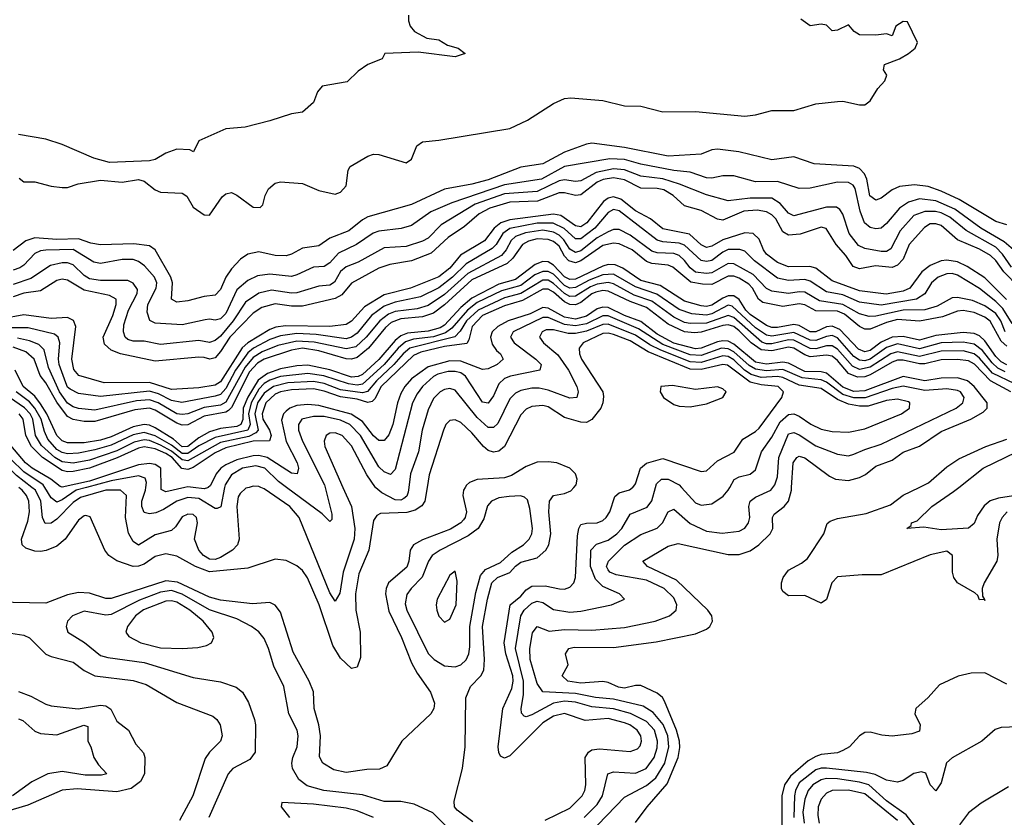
# Model space of a CAD drawing. Header units: inches. Extents: x 884549 to 1028252, y 526810 to 653624.
# Tile 42 of 256: x 930294 to 933901, y 558791 to 561714. Entities that reach past the tile are written whole.
import ezdxf

# ---------------------------------------------------------------- set-up
doc = ezdxf.new("R2010")
doc.units = ezdxf.units.IN
doc.header["$MEASUREMENT"] = 0
doc.layers.add('A9535', color=7, linetype='Continuous')
doc.layers.add('A9536', color=7, linetype='Continuous')

msp = doc.modelspace()

# ---------------------------------------------------------------- linework, layer by layer
at = {"layer": 'A9535', "color": 5}
for points, elevation in [([(931926.1, 560000), (931920.4, 559990), (931917.4, 559970), (931931.5, 559910), (931926.7, 559890), (931919.4, 559880.6), (931910, 559869.9), (931872.5, 559847.5), (931770, 559808), (931736.9, 559790), (931724.1, 559770), (931719.4, 559730), (931712.1, 559707.9), (931645.6, 559650), (931636.8, 559630), (931634.6, 559610), (931646.4, 559546.4), (931692.7, 559450), (931730, 559356.8), (931750, 559319.4), (931798.7, 559250), (931814.3, 559210), (931810.9, 559190), (931800.1, 559170), (931694.4, 559070), (931639.7, 558980.3), (931612.8, 558967.2), (931566, 558966), (931490, 558955.6), (931445.4, 558965.4), (931404.4, 558990), (931392.8, 559012.8), (931396.4, 559090), (931390.3, 559130), (931373, 559190), (931370, 559251), (931354.3, 559290), (931296, 559396), (931250, 559543.1), (931230, 559568.6), (931210, 559578.7), (931146.7, 559573.3), (931030, 559587.4), (930990, 559598.1), (930872.4, 559652.4), (930830, 559657.2), (930630, 559592.6), (930610, 559593), (930550, 559612.4), (930510, 559615.1), (930470, 559606.5), (930390, 559575.9), (930210, 559579.3)], 2620), ([(931786.8, 560000), (931778.6, 559950), (931767.3, 559932.7), (931743.2, 559916.8), (931712.5, 559907.5), (931615.7, 559904.3), (931602.6, 559897.4), (931590, 559878.5), (931573.5, 559770), (931537, 559683), (931524.9, 559610), (931526.2, 559550), (931541.4, 559470), (931543.2, 559376.8), (931530, 559340.9), (931510, 559336.2), (931470, 559373.8), (931440.9, 559420.9), (931390.8, 559570), (931349, 559669), (931330, 559695.2), (931310, 559712.6), (931270, 559732.5), (931230, 559737.5), (931130, 559704.3), (930990, 559691), (930938, 559710), (930870, 559747.6), (930830, 559756.9), (930790, 559746.4), (930750, 559719.2), (930730, 559711.1), (930710, 559710.2), (930650, 559731.1), (930620.7, 559750), (930606.3, 559770), (930552.2, 559892.2), (930536.8, 559896.8), (930530, 559896.4), (930510, 559880.4), (930460.8, 559810), (930430, 559785.3), (930391.2, 559768.8), (930370, 559765.1), (930350, 559766), (930317.3, 559777.3), (930303.4, 559790), (930301, 559810), (930324, 559876), (930330.7, 559910), (930327.7, 559950), (930319.7, 559970), (930303.5, 559990), (930291.3, 560000)], 2580), ([(931134.4, 560000), (931123.3, 559996.7), (931101.8, 559978.2), (931095.1, 559964.9), (931089.8, 559929.8), (931098.4, 559810), (931091.9, 559790), (931073.6, 559770), (931030, 559742.8), (931010, 559735.7), (930990, 559736.5), (930967.1, 559750), (930950.4, 559770), (930935.2, 559810), (930945.7, 559870), (930942.2, 559890), (930930, 559900.9), (930910, 559902.4), (930890, 559891.6), (930864.7, 559855.3), (930850, 559841.9), (930790, 559825.8), (930730, 559788.9), (930710, 559802.4), (930692.3, 559832.3), (930682.1, 559890), (930685, 559970), (930663.5, 559990), (930610, 559989.5), (930517.3, 559962.7), (930490, 559945), (930430, 559883.2), (930410, 559869.5), (930387.8, 559867.8), (930377.7, 559890), (930372.2, 559950), (930351.7, 559990), (930338.8, 560000)], 2560), ([(930538.6, 560000), (930500.7, 559990), (930450, 559954.8), (930430, 559945.9), (930410, 559962), (930386.5, 560000)], 2540), ([(931045, 560000), (931031.7, 559928.3), (931017.4, 559922.6), (931010, 559922.2), (930950, 559958.8), (930910, 559962.8), (930869.9, 559950.1), (930821.1, 559918.9), (930793.3, 559906.7), (930770, 559902.9), (930750, 559908.4), (930741.7, 559930), (930741.8, 559950), (930755, 559990), (930756.2, 560000)], 2540), ([(930898.9, 560000), (930830, 559983.9), (930812.7, 559992.7), (930812.6, 560000)], 2520), ([(930984.2, 560000), (930981.8, 559998.2), (930970, 559994.6), (930929.6, 560000)], 2520), ([(931478.4, 560000), (931509.2, 559930), (931522.4, 559850), (931519.5, 559810), (931479, 559690), (931467.2, 559612.8), (931450, 559582.6), (931430, 559614), (931318.3, 559890), (931284.2, 559930), (931190, 559995.1), (931178, 560000)], 2560), ([(931412.9, 560000), (931437.6, 559902.4), (931438, 559882), (931430, 559874.7), (931402.8, 559902.8), (931271.6, 560000)], 2540), ([(931719.7, 560000), (931717.6, 559982.4), (931712.4, 559967.6), (931701.1, 559958.9), (931690, 559953.5), (931670, 559954.5), (931620.7, 559980.7), (931598.7, 559998.7), (931597.8, 560000)], 2560), ([(931954.4, 558774.4), (931897.1, 558817.1), (931887.2, 558830), (931886.2, 558850), (931916.5, 558970), (931926.7, 559050), (931928.6, 559228.6), (931945.6, 559270), (931984, 559310), (931994.9, 559330), (931997.4, 559370), (931989.5, 559490), (932007.5, 559590), (932024.1, 559650), (932044.2, 559670), (932090, 559688.4), (932110, 559711.8), (932130, 559725.6), (932190, 559741.8), (932221.3, 559770), (932232.2, 559790), (932240.2, 559830), (932232.1, 559910), (932234.6, 559950), (932250.2, 559969.8), (932290, 559977.1), (932313.1, 559986.9), (932323.9, 560000)], 2620), ([(932219, 558781), (932310, 558825.1), (932355.1, 558870), (932364.8, 558890), (932368.1, 558910), (932365.4, 559010), (932377.4, 559030), (932390, 559038), (932418, 559042), (932530, 559032.2), (932557.3, 559042.7), (932566.9, 559053.1), (932572.6, 559070), (932569.4, 559090), (932556.6, 559110), (932529.2, 559130), (932510, 559137.9), (932450, 559152.7), (932366.2, 559146.2), (932290, 559171.4), (932250, 559162.3), (932210, 559137.9), (932090, 559016), (932070, 559007.5), (932055.3, 559015.3), (932048.9, 559028.9), (932047.2, 559050), (932064.1, 559190), (932096.7, 559263.3), (932101.5, 559290), (932100.7, 559310), (932074.7, 559390), (932069.1, 559430), (932090.9, 559570), (932130, 559601.3), (932150, 559624.9), (932170, 559637.6), (932218.9, 559638.9), (932272.2, 559627.8), (932290, 559627.7), (932310, 559634.3), (932323.8, 559650), (932329.9, 559670.1), (932337.5, 559822.5), (932342.1, 559850), (932350, 559864), (932370, 559869.3), (932410, 559870.5), (932430, 559878.7), (932443.2, 559890), (932455.7, 559910), (932473.8, 559966.2), (932490, 559980.5), (932528.4, 559991.6), (932539.5, 560000)], 2580), ([(932361.5, 558790), (932410, 558837.9), (932429.3, 558870), (932449.3, 558950.7), (932470, 558958.3), (932550, 558952.4), (932588.8, 558970), (932618.7, 559010), (932630, 559045.3), (932631, 559070), (932619.6, 559110), (932590, 559142.8), (932532, 559172), (932470, 559189.2), (932390, 559196.3), (932330, 559213.6), (932290, 559217), (932250, 559209.5), (932170, 559166.2), (932150, 559159.9), (932142.4, 559162.4), (932132.7, 559172.7), (932131.7, 559190), (932140.3, 559239.7), (932139.7, 559290), (932110.7, 559410), (932130, 559530), (932142.1, 559550), (932170, 559576), (932190, 559583.4), (932210, 559578.6), (932250, 559552.9), (932310, 559542.8), (932350, 559546.4), (932462.7, 559570), (932509.6, 559590), (932491.1, 559610), (932430, 559637.4), (932403.4, 559663.4), (932385.7, 559710), (932387, 559770), (932407.7, 559792.3), (932450, 559806.1), (932482.1, 559830), (932499.7, 559850), (932530, 559901.9), (932592.9, 559927.1), (932609.6, 559950.4), (932622.9, 560000)], 2560), ([(932378.7, 558730), (932510, 558864.7), (932590, 558907.2), (932624.6, 558935.4), (932658, 558990), (932672.5, 559050), (932668.4, 559090), (932651.4, 559131.4), (932615, 559175), (932578.4, 559198.4), (932470, 559224.6), (932403.5, 559230), (932330, 559245.3), (932210, 559250.4), (932190, 559281.2), (932164.2, 559370), (932163, 559410), (932173.1, 559466.8), (932190, 559490.1), (932233.6, 559473.6), (932290, 559479.2), (932390, 559476.9), (932510, 559486.5), (932622, 559510), (932675.1, 559530), (932699.1, 559550), (932701.9, 559570), (932690, 559595.3), (932655, 559630), (932590, 559660.1), (932479.3, 559679.3), (932455.7, 559690), (932450, 559697.7), (932443.4, 559710), (932451.7, 559730), (932510, 559788.1), (932570, 559827.4), (932630, 559851), (932649.4, 559870.6), (932670, 559910.2), (932690, 559920.4), (932750, 559867.9), (932810, 559839.9), (932867.4, 559832.6), (932930, 559839.8), (932950, 559850.9), (932964.2, 559870), (932969, 559890), (932965.7, 559930), (932970.5, 559950), (932990, 559964.6), (933046, 559990), (933053.5, 560000)], 2540), ([(932550, 558772.7), (932592.3, 558830), (932666.2, 558913.8), (932706, 559010), (932712.9, 559047.1), (932711.7, 559070), (932700.8, 559110), (932656.4, 559216.4), (932649, 559230), (932630, 559245.9), (932570, 559273.9), (932550, 559273.8), (932510, 559264.6), (932487.6, 559267.6), (932450, 559285.1), (932430, 559288.5), (932350, 559282.5), (932302, 559290), (932281.2, 559310), (932302.8, 559350), (932293.1, 559390), (932305.4, 559410), (932325.6, 559414.4), (932470, 559413.1), (932626.3, 559433.7), (932770, 559463.3), (932810, 559480.1), (932821.8, 559490), (932832.1, 559510), (932829.9, 559530), (932815.2, 559550), (932700.6, 559660.6), (932594.3, 559710), (932576.8, 559730), (932670, 559784.7), (932705.8, 559794.2), (932890, 559754.2), (932930, 559753.7), (932970, 559767.4), (933002.1, 559790), (933043.7, 559830), (933052.6, 559850), (933051.9, 559890), (933058, 559902), (933094.1, 559930), (933110.8, 559949.2), (933121.1, 559990), (933121.8, 560000)], 2520), ([(932718.6, 560000), (932770, 559943.4), (932790, 559935.1), (932830, 559940.3), (932871.5, 559968.5), (932889.5, 559990), (932895, 560000)], 2560), ([(933828.2, 559589.2), (933810, 559588), (933804, 559604), (933793.2, 559613.2), (933729.8, 559650), (933716.5, 559670), (933711.4, 559690), (933711.4, 559750), (933690, 559766.3), (933630, 559753.5), (933450, 559679.1), (933380.6, 559679.4), (933290, 559671.9), (933269.2, 559650), (933250, 559589.5), (933230, 559575.6), (933170, 559603.5), (933110, 559602.6), (933090, 559618.7), (933084.6, 559630), (933084.5, 559650), (933091.2, 559670), (933110, 559696.8), (933158.1, 559721.9), (933180.2, 559739.8), (933240.5, 559830), (933252.6, 559867.4), (933263.4, 559876.6), (933290, 559885.9), (933395.2, 559904.8), (933484, 559936), (933530, 559971.4), (933589.5, 560000)], 2480), ([(934208.8, 560000), (934225, 559950), (934212.3, 559930), (934190, 559928.5), (934105.2, 559965.2), (934070, 559973.5), (933950, 559971.8), (933879.7, 559960.3), (933849.1, 559950.9), (933827.5, 559932.5), (933803, 559897), (933790, 559868.3), (933770, 559850.9), (933670, 559844.9), (933605.8, 559854.2), (933543.7, 559850), (933559.7, 559860.3), (933561.6, 559870), (933582.1, 559877.9), (933635.7, 559930), (933715.1, 559984.9), (933734.4, 560000)], 2460), ([(933911.3, 559910), (933893.4, 559890), (933883.4, 559870), (933873.6, 559810), (933877, 559750), (933874, 559730), (933826.8, 559650), (933820.2, 559630), (933821.3, 559601.3), (933828.2, 559589.2)], 2480), ([(931910, 558706), (931807.1, 558807.1), (931739.5, 558839.5), (931690, 558848.7), (931630, 558848.7), (931550, 558873.7), (931408.2, 558890), (931347.1, 558907.1), (931316.5, 558930), (931293.7, 558970), (931291.6, 558990), (931294.5, 559010), (931310.4, 559050), (931315, 559090), (931310.3, 559110.3), (931280.2, 559170), (931262.4, 559270), (931225.1, 559345.1), (931206.2, 559410), (931190, 559446.2), (931170.7, 559470.7), (931143.1, 559490), (931090, 559518.4), (930990, 559550.9), (930890, 559608.8), (930850, 559622.5), (930810, 559616.7), (930733.2, 559586.8), (930630, 559534.1), (930610, 559532.1), (930530, 559546.1), (930487.6, 559530), (930469.4, 559510), (930464.8, 559490), (930471, 559470), (930531.9, 559431.9), (930590, 559384.4), (930616.7, 559376.7), (930750, 559358.7), (930930, 559303.7), (931030, 559287.5), (931087.5, 559267.5), (931110.2, 559250), (931132.3, 559212.3), (931155, 559150), (931158.4, 559130), (931156.3, 559030), (931137.4, 559002.5), (931074.9, 558970), (931057.8, 558950), (930987.6, 558790)], 2640), ([(930213.3, 559473.3), (930310, 559459), (930330, 559448.9), (930390, 559389.6), (930410, 559379.9), (930490, 559360.3), (930530, 559329.3), (930569.8, 559309.8), (930710, 559292.8), (930758, 559278), (930870, 559211.6), (931001.8, 559161.8), (931016.2, 559150), (931028.6, 559130), (931036.3, 559090), (931030.1, 559069.9), (930990, 559029.9), (930973.6, 559006.4), (930928.1, 558870), (930879.9, 558780.1)], 2620), ([(933910, 559279), (933830, 559320.9), (933780, 559320), (933731.7, 559308.3), (933663, 559277), (933621.7, 559230), (933577.4, 559190), (933572.9, 559170), (933593, 559130), (933590, 559106.8), (933562.8, 559097.2), (933490, 559088.7), (933452.3, 559092.3), (933410, 559103.5), (933390, 559102.2), (933370, 559089.6), (933333.4, 559050), (933310, 559035.8), (933290, 559027.9), (933230, 559021.3), (933210, 559013.8), (933182.2, 558997.8), (933117.5, 558942.5), (933096.4, 558910), (933086.5, 558870), (933085.2, 558590)], 2520), ([(930290, 559252.5), (930334.9, 559234.9), (930390, 559205.5), (930410, 559200.1), (930508.5, 559188.5), (930590, 559202.2), (930610, 559200.3), (930627.6, 559187.6), (930650, 559143.9), (930692.5, 559110), (930719.6, 559059.6), (930747.6, 559027.6), (930752.3, 559010), (930751.1, 558950), (930737.1, 558922.9), (930703.2, 558896.8), (930650, 558884.7), (930504.3, 558895.7), (930449.4, 558890.6), (930323.7, 558836.3), (930237.9, 558810)], 2580), ([(930290, 559151.8), (930306, 559146), (930350, 559106.3), (930370, 559098), (930430, 559094), (930528.8, 559128.8), (930544.1, 559124.1), (930544.1, 559070), (930555, 559050), (930566, 559010), (930583.4, 558983.3), (930614, 558950), (930594.5, 558945.5), (930534.2, 558945.8), (930450, 558958.5), (930397.6, 558950), (930338.8, 558921.2), (930268.6, 558870)], 2560), ([(933950, 559122.5), (933890, 559119.7), (933867.1, 559112.9), (933818.4, 559070), (933710, 559009.7), (933689.6, 558990.4), (933670, 558917), (933650, 558888.4), (933630, 558909.7), (933613.1, 558953.1), (933598, 558958), (933570, 558952), (933530, 558926.6), (933510, 558920.6), (933470, 558926.9), (933427.7, 558947.7), (933396, 558956), (933250, 558971.4), (933230, 558971.4), (933210, 558964.7), (933150, 558917.8), (933135.8, 558890), (933132.1, 558870), (933129.8, 558790)], 2540), ([(933590, 558738.2), (933540.9, 558800.9), (933470, 558852), (933404.6, 558910), (933370, 558920.5), (933290, 558931.7), (933250, 558933.3), (933230, 558928.9), (933200.2, 558910), (933182.6, 558890), (933170, 558857.8), (933163.2, 558810), (933167.7, 558770)], 2560), ([(933510, 558779.6), (933390, 558876.7), (933329.8, 558890.2), (933270, 558889.2), (933250, 558879.3), (933230, 558857.9), (933219.5, 558830), (933217.4, 558797.4), (933223, 558770)], 2580), ([(933916.7, 558903.3), (933816.5, 558843.5), (933770, 558807.2), (933736.5, 558763.5)], 2560), ([(931590, 558790.5), (931530, 558814.9), (931490, 558824.9), (931370, 558839.8), (931254.8, 558845.2), (931252.2, 558830), (931282.2, 558790)], 2660)]:
    msp.add_lwpolyline(points, dxfattribs=dict(at, elevation=elevation))
for points, elevation in [([(932128.6, 559968.6), (932087.3, 559967.3), (932050, 559961.7), (932022.5, 559950), (932008.1, 559931.9), (931995, 559885), (931974.3, 559850), (931937, 559823), (931834.6, 559770), (931805.5, 559750), (931792.4, 559730), (931768.5, 559671.5), (931727.8, 559630), (931712.3, 559607.7), (931706.9, 559573.1), (931712.2, 559550), (931790, 559391.7), (931812.4, 559370), (931850, 559345.8), (931890, 559342.1), (931910, 559349.5), (931930, 559367.7), (931939.7, 559390), (931943.7, 559416.3), (931942.6, 559490), (931965, 559615), (931982.5, 559677.5), (932000.4, 559699.6), (932055.3, 559724.7), (932097.5, 559762.5), (932139.5, 559790), (932160.4, 559810), (932170.8, 559830), (932172.8, 559850), (932163.1, 559923.1), (932153.9, 559953.9), (932143.7, 559963.7)], 2640), ([(931890, 559693.3), (931870, 559678), (931824, 559590), (931820.2, 559570), (931822.7, 559550), (931830, 559528.5), (931850, 559506.3), (931870, 559517), (931893.7, 559570), (931896.4, 559656.4)], 2660), ([(930850, 559585), (930830, 559583.2), (930748.1, 559551.9), (930718.1, 559530), (930689, 559490), (930683.5, 559470), (930694.1, 559454.1), (930737.8, 559430), (930810, 559412), (930890, 559409.3), (930946.6, 559413.4), (930979, 559421), (930996.8, 559430), (931006, 559450), (930999.9, 559470), (930966.5, 559510), (930918.1, 559550), (930870, 559579.6)], 2660), ([(933828.2, 559589.2), (933830, 559586), (933829.3, 559589.3)], 2480)]:
    msp.add_lwpolyline(points, close=True, dxfattribs=dict(at, elevation=elevation))
at = {"layer": 'A9536', "color": 5}
for points, elevation in [([(931718, 561730), (931718, 561710), (931724.7, 561690), (931741, 561670), (931786, 561646), (931830, 561639.5), (931860.8, 561620.8), (931901, 561610), (931926, 561590), (931890, 561577.6), (931754.5, 561594.5), (931632, 561590), (931622, 561570), (931570, 561549), (931534.4, 561525.6), (931494.4, 561485.6), (931402, 561470), (931384.7, 561450), (931371, 561410), (931330, 561375.3), (931290, 561369.3), (931210, 561342.7), (931120.4, 561319.6), (931050, 561313.7), (930950.5, 561270), (930930.4, 561229.6), (930917.4, 561237.4), (930870, 561239.8), (930830, 561224.1), (930790, 561201.3), (930770, 561196.4), (930622.7, 561190), (930566, 561206), (930450, 561256.9), (930390, 561276.3), (930290, 561292.9)], 2160), ([(930293, 561132.9), (930310, 561119.3), (930350, 561119.9), (930410, 561103.7), (930450, 561098.6), (930470, 561099.1), (930508.1, 561111.9), (930590, 561126.3), (930670, 561118.5), (930730, 561127.9), (930750, 561122.5), (930790, 561089.9), (930810, 561082.3), (930890, 561077.8), (930906.6, 561066.6), (930930, 561027.3), (930970, 560999.3), (930990, 560997.2), (931035.5, 561064.5), (931050, 561075.6), (931070, 561080.8), (931090, 561070.8), (931150, 561026.4), (931174.7, 561025.3), (931184.5, 561035.5), (931193.5, 561070), (931205.6, 561094.4), (931230, 561114.5), (931250, 561119.5), (931330, 561113.4), (931390, 561087.5), (931450, 561073.9), (931470, 561082.1), (931490, 561104.9), (931498.1, 561161.9), (931504.5, 561175.5), (931570, 561214.3), (931590, 561220.5), (931610, 561219.9), (931710, 561188.8), (931730, 561202.8), (931748.8, 561251.2), (931770, 561266), (931830, 561272.2), (932090, 561315.4), (932154, 561346), (932250, 561407.1), (932290, 561424.7), (932313, 561427), (932430, 561417.6), (932510, 561398.7), (932570, 561396.3), (932650, 561376.7), (932770, 561377.2), (932950, 561360.8), (932990, 561365.3), (933050, 561381.2), (933130, 561381.1), (933210, 561405.3), (933290, 561413.6), (933310, 561415.3), (933370, 561401.5), (933390, 561401.5), (933410, 561416.8), (933437.9, 561462.1), (933463, 561490), (933470.5, 561510), (933458.8, 561530), (933462, 561550), (933517.3, 561570), (933550, 561589.6), (933574, 561610), (933582.8, 561630), (933546.4, 561706.4), (933530, 561707.3), (933504, 561690), (933490, 561654), (933470, 561662), (933430, 561657.3), (933370, 561658.8), (933351.3, 561670), (933330, 561694.8), (933290, 561675.8), (933270, 561673.4), (933250, 561694), (933230, 561697.2), (933190, 561691.2), (933156.2, 561716.2)], 2180), ([(933910, 560962.2), (933870, 560974.5), (933735.2, 561055.2), (933670, 561085.6), (933622.2, 561102.2), (933571.6, 561108.4), (933516.9, 561103), (933490, 561090.5), (933450, 561060.2), (933430, 561052.8), (933408.2, 561068.2), (933397.3, 561130), (933388.9, 561148.9), (933370, 561168.4), (933350, 561177.3), (933205, 561185), (933130, 561211.6), (933050, 561199.9), (932929.1, 561229.1), (932850, 561239.9), (932830, 561237.1), (932790, 561221.2), (932670, 561213.1), (932510, 561245.4), (932390, 561260.9), (932370, 561258), (932290, 561228.2), (932210, 561185.3), (932130, 561173.2), (932010, 561126.8), (931950, 561110.8), (931850, 561092.3), (931730, 561036.3), (931570, 560991), (931550, 560980.1), (931500.4, 560939.6), (931430, 560913.2), (931390, 560885.1), (931330, 560876.2), (931290, 560854.2), (931270, 560849.1), (931230, 560849.5), (931170, 560863.6), (931130, 560855), (931103.1, 560836.9), (931070, 560800.7), (931049.1, 560770.8), (931030, 560725.4), (931010, 560704.8), (930970, 560700.1), (930910, 560683.1), (930870, 560679.1), (930849.9, 560690), (930854.6, 560750), (930848.2, 560770), (930790.5, 560870.5), (930770, 560885.4), (930712.9, 560892.9), (930590, 560889.1), (930555.5, 560895.5), (930510, 560911.2), (930430, 560908), (930350, 560914.4), (930317, 560903), (930270, 560868.2)], 2220), ([(933934.2, 560870), (933900, 560900), (933815.4, 560950), (933719.8, 561019.8), (933650, 561050), (933590, 561056.9), (933550, 561045), (933517.4, 561022.6), (933470, 560967), (933450, 560949.9), (933430, 560946.9), (933410, 560952.1), (933389.3, 560969.3), (933372.5, 561012.5), (933355.2, 561095.2), (933347.4, 561107.4), (933330, 561117.4), (933290, 561119), (933190, 561096.4), (933150, 561095.7), (933070, 561120.8), (932990, 561119.7), (932910, 561141.4), (932870, 561141.8), (932830, 561133), (932810, 561134.8), (932750, 561154.9), (932690, 561161.4), (932570, 561184.5), (932510, 561202), (932456.2, 561203.8), (932290, 561176.3), (932205.5, 561130), (932070, 561108.5), (931876.8, 561043.2), (931800.7, 561010), (931730, 560959.9), (931691.3, 560948.8), (931610, 560938.3), (931588.9, 560931.1), (931528.4, 560890), (931461.6, 560858.4), (931430, 560822.9), (931410, 560809.5), (931370, 560806.7), (931310, 560778.4), (931290, 560773.3), (931210, 560780.8), (931164.9, 560775.1), (931130, 560757.6), (931090, 560723.9), (931050, 560637.7), (931030, 560617.6), (931010, 560612.5), (930990, 560616.6), (930974.1, 560614.1), (930890, 560595.5), (930790, 560601.7), (930771.6, 560611.6), (930761.7, 560641.7), (930763.7, 560670), (930794.6, 560730), (930796.4, 560750), (930787.7, 560770), (930752.1, 560812.1), (930730, 560827.6), (930710, 560834.8), (930670, 560835.1), (930590, 560820.6), (930565.9, 560825.9), (930490, 560871.4), (930390, 560869.6), (930370, 560866.7), (930350, 560856.6), (930310, 560813.8), (930295.1, 560804.9), (930270, 560796.6)], 2240), ([(933926.8, 560806.8), (933894.9, 560854.9), (933870, 560880.4), (933761.3, 560941.3), (933701, 560990), (933670, 561005.5), (933649.4, 561010.6), (933610, 561011.3), (933570, 560995.8), (933519.3, 560940.7), (933485.5, 560874.6), (933470, 560864.2), (933450, 560864.7), (933390, 560875.3), (933366.9, 560886.9), (933332.2, 560930), (933310, 561001.2), (933298.4, 561018.4), (933286.7, 561026.7), (933250, 561027.1), (933130, 560995), (933110, 561004.9), (933080.4, 561040.4), (933050, 561059.5), (932970, 561059.7), (932889.6, 561049.6), (932810, 561071.5), (932711.6, 561111.6), (932650, 561130.8), (932570, 561140.4), (932510, 561163.8), (932470, 561167.4), (932406.3, 561153.7), (932350, 561123.6), (932330, 561120.9), (932290, 561127.2), (932270, 561123), (932190, 561083.9), (932070, 561075.5), (931962.7, 561037.3), (931838, 560962.1), (931790, 560913.5), (931770, 560901.9), (931710, 560882.8), (931630, 560878.3), (931534.3, 560825.7), (931490, 560808.2), (931470, 560791.5), (931447.7, 560752.3), (931430, 560740.7), (931390, 560737.9), (931310, 560712.5), (931290, 560711.3), (931217.3, 560722.7), (931170, 560711.2), (931121.3, 560678.7), (931076.6, 560610), (931030, 560554.5), (931010, 560537.7), (930990, 560530.9), (930950, 560538.6), (930810, 560524.1), (930750, 560535.5), (930710, 560535.8), (930690, 560542.2), (930680.9, 560550), (930674.3, 560570), (930676, 560596), (930693, 560650), (930724.8, 560710), (930725.4, 560725.4), (930710, 560748.8), (930690, 560758.4), (930590, 560758.3), (930550, 560764.6), (930530, 560776.3), (930490, 560815.4), (930470, 560822.9), (930450, 560823.3), (930407.2, 560812.8), (930335.1, 560764.9), (930270, 560743.9)], 2260), ([(933954, 560734), (933898.9, 560790), (933870, 560831.3), (933850, 560849.7), (933810, 560873.5), (933730, 560907.1), (933670, 560959.5), (933650, 560966.1), (933630, 560965.2), (933608.1, 560951.9), (933552.6, 560890), (933530, 560836.9), (933510, 560814.7), (933490, 560805.4), (933428.7, 560811.3), (933370, 560801.3), (933347, 560810), (933320.5, 560850), (933285.2, 560890), (933248.7, 560948.7), (933230, 560953.8), (933152.7, 560927.3), (933110, 560924.2), (933090, 560936), (933063.6, 560983.6), (933050, 560998.4), (933029.6, 561009.6), (932996.2, 561016.2), (932947.3, 561012.7), (932870, 560979.8), (932850, 560983.1), (932790, 561014.9), (932730, 561031.8), (932687.7, 561070), (932653.3, 561090), (932630, 561095.5), (932570, 561096.8), (932510, 561127.5), (932470, 561134.9), (932431.9, 561128.1), (932410, 561118.2), (932350, 561071.7), (932330, 561069.4), (932290, 561079.5), (932270, 561079.1), (932190.8, 561049.2), (932090, 561045.6), (932016.3, 561023.7), (931977, 561003), (931924, 560956.1), (931864.3, 560915.7), (931802, 560858), (931730, 560830.8), (931650, 560817.1), (931610, 560802.9), (931510, 560748.5), (931474.6, 560705.4), (931450, 560692.4), (931330, 560664.7), (931290, 560664.1), (931230, 560672.1), (931181.2, 560658.8), (931150, 560637.9), (931064, 560550), (931030, 560497.6), (931010, 560474.9), (930990.3, 560470), (930970, 560476.5), (930950, 560476.7), (930790, 560463.1), (930663.9, 560490), (930630, 560503.4), (930604.9, 560524.9), (930600.7, 560550), (930635.2, 560630), (930647.8, 560670), (930647.7, 560690), (930622.9, 560702.9), (930530, 560722.2), (930470, 560759.2), (930450, 560763), (930430, 560757.7), (930370, 560720.6), (930310, 560711.9), (930270, 560698.7)], 2280), ([(933908.8, 560688.8), (933830, 560767.8), (933764.7, 560810), (933730, 560826), (933690, 560832.4), (933670, 560830.4), (933630, 560813.3), (933598.5, 560790), (933554.5, 560730), (933530, 560719.2), (933468, 560708), (933370, 560720.2), (933270, 560756.5), (933210, 560803.7), (933189, 560809), (933110, 560808.6), (933070, 560824.6), (933030, 560854.5), (933018.8, 560870), (933003.5, 560910), (932981.4, 560930), (932950, 560932.4), (932870, 560906.8), (932830, 560883.5), (932810, 560878.7), (932790, 560888.7), (932747.7, 560927.7), (932650, 560947.6), (932604.6, 560984.6), (932550, 561013.3), (932496, 561056), (932470, 561064.6), (932450, 561060), (932432.8, 561047.2), (932372.1, 560970), (932350, 560955.1), (932330, 560957.9), (932276.2, 560996.2), (932250, 561000.6), (932090, 560980.5), (932056.7, 560970), (932032.2, 560950), (931996.8, 560903.2), (931908.9, 560851.1), (931870, 560803.3), (931830, 560771.9), (931726, 560730), (931630, 560705.2), (931557.8, 560662.2), (931510, 560609.6), (931490, 560596.9), (931430.8, 560589.2), (931267.5, 560592.5), (931232.5, 560587.5), (931210, 560578.6), (931130.3, 560530), (931108.8, 560511.2), (931030, 560386.9), (931010, 560374.7), (930950, 560365), (930850, 560358.8), (930770, 560384.2), (930603.7, 560383.7), (930510.5, 560410.5), (930492.5, 560432.5), (930485.4, 560470), (930500.1, 560590), (930491.7, 560611.7), (930470, 560622.9), (930410, 560618.3), (930310, 560632.6), (930230, 560618)], 2320), ([(933930, 560600.9), (933895.9, 560655.9), (933870, 560681.5), (933810, 560728.8), (933730, 560777.6), (933710, 560783.6), (933690, 560783), (933658.3, 560770), (933634.6, 560750), (933610.3, 560709.7), (933578.8, 560690), (933450, 560667.3), (933370, 560678.3), (933310, 560705.1), (933250, 560717.1), (933190, 560756.3), (933170, 560761.5), (933110, 560757.6), (933070, 560767), (932985.8, 560830), (932950, 560865.3), (932932.1, 560872.1), (932890, 560871.4), (932870, 560862.3), (932830, 560831.7), (932810, 560827.3), (932790, 560831.5), (932730, 560888.2), (932710, 560895.3), (932650, 560900.1), (932630, 560905.9), (932490, 561013.5), (932470, 561017.9), (932450, 561007), (932400.7, 560950), (932350, 560911), (932330, 560910.7), (932289.1, 560949.1), (932248.7, 560968.7), (932190, 560968.4), (932090, 560949), (932063.6, 560930), (932039.7, 560890), (932025.2, 560874.8), (931930, 560818.7), (931880.2, 560770), (931830, 560731), (931762.3, 560697.7), (931670, 560679.1), (931630, 560663.5), (931583.1, 560630), (931530, 560565), (931509.9, 560550.1), (931490, 560544.7), (931380.3, 560560.3), (931310, 560563.5), (931250, 560555.8), (931210, 560542.5), (931150.6, 560510), (931130, 560492.7), (931084.3, 560430), (931050, 560362.6), (931030, 560340.7), (931010, 560334.8), (930888.6, 560311.4), (930850, 560318.2), (930802.7, 560342.6), (930770, 560352.2), (930590, 560332.7), (930510, 560344.1), (930479.6, 560359.6), (930470, 560367.6), (930462.9, 560382.9), (930439.4, 560450), (930436.5, 560470), (930441.3, 560530), (930435.6, 560550), (930421.5, 560561.5), (930325, 560585), (930210, 560584.2)], 2340), ([(933904.4, 560570), (933888.3, 560610), (933870, 560636.8), (933830, 560665.1), (933784.6, 560684.6), (933730, 560696.4), (933710, 560695.1), (933655.4, 560664.6), (933610, 560650.6), (933530, 560649.8), (933430, 560626.9), (933405.8, 560625.8), (933370, 560635.8), (933309.7, 560669.7), (933224.2, 560684.2), (933170, 560714.8), (933150, 560716.6), (933110, 560710), (933050, 560719.1), (933030, 560728.9), (932980.7, 560780.7), (932910, 560819.8), (932890, 560820.1), (932830, 560786.7), (932810, 560784), (932770, 560789.1), (932750, 560804), (932730, 560831.6), (932710, 560849.9), (932690, 560856.5), (932630, 560860), (932610, 560865.8), (932530, 560924.3), (932490, 560945), (932470, 560944.8), (932450, 560936.7), (932410, 560914.1), (932350, 560867), (932330, 560860.6), (932310, 560873.2), (932287.6, 560907.6), (932270, 560924.8), (932250, 560935.2), (932210, 560942.3), (932147.4, 560932.6), (932110, 560919.3), (932094.9, 560905.1), (932076.3, 560870), (932058.8, 560850), (931935.7, 560784.3), (931850, 560706.3), (931790, 560666.2), (931750, 560654.6), (931670, 560645.1), (931645.2, 560634.8), (931613.3, 560610), (931563.9, 560550), (931525.1, 560514.9), (931490, 560507.3), (931372.6, 560532.6), (931310, 560536.4), (931240.5, 560519.5), (931183.1, 560496.9), (931150, 560475.4), (931120, 560440), (931050, 560312.1), (931030, 560301.7), (930970, 560293.4), (930910, 560269.4), (930890, 560266.7), (930870, 560270.2), (930801.4, 560310), (930770, 560321.1), (930722.6, 560317.4), (930570, 560283.6), (930510, 560289.5), (930490, 560295.7), (930470, 560308.7), (930440.3, 560350), (930399.9, 560439.9), (930384.6, 560504.6), (930363.9, 560523.9), (930330, 560536.9), (930286.5, 560546.5)], 2360), ([(933910, 560517.1), (933890, 560536.2), (933849.5, 560609.5), (933830, 560623.8), (933790, 560640.3), (933750, 560647.7), (933730, 560645.2), (933674.6, 560625.4), (933590, 560609.6), (933510, 560614.9), (933470, 560604.7), (933410, 560580.3), (933390, 560579.8), (933370, 560589.7), (933315.1, 560635.1), (933290, 560645.9), (933210, 560647.3), (933170, 560668.8), (933150, 560672.6), (933090, 560662.5), (933017, 560677), (933000.4, 560690), (932978.3, 560730), (932964.7, 560744.7), (932930, 560766.6), (932910, 560773.6), (932890, 560773.7), (932830, 560743.9), (932795.9, 560744.1), (932752.3, 560752.3), (932687.3, 560807.3), (932670, 560814.3), (932610, 560820.6), (932590, 560827.5), (932538.1, 560870), (932490, 560892.1), (932470, 560894.9), (932430, 560886.1), (932350, 560830.5), (932330, 560823.2), (932305.8, 560830), (932290, 560847.8), (932270, 560883.4), (932250, 560900.8), (932230, 560908.6), (932190.3, 560910.3), (932158.1, 560901.9), (932136.7, 560890), (932100.6, 560839.4), (932079.5, 560820.5), (931950, 560760), (931850, 560668.9), (931810, 560638.8), (931770, 560624.7), (931690, 560618.2), (931655.4, 560604.6), (931634.1, 560585.9), (931572.3, 560510), (931530, 560475.9), (931510, 560469.4), (931490, 560471.7), (931390, 560500.5), (931330, 560509.8), (931290, 560502.9), (931189.9, 560470.1), (931165.2, 560454.8), (931136.3, 560423.7), (931070, 560292.3), (931058.7, 560281.3), (931050, 560275.8), (930970, 560260.5), (930910, 560229.3), (930890, 560228.5), (930870, 560235.3), (930790, 560282.9), (930769.8, 560289.8), (930715.8, 560284.2), (930570, 560241), (930530, 560241.5), (930490, 560248.7), (930470, 560260.3), (930430, 560312.2), (930390, 560383.4), (930369.3, 560410), (930346.8, 560470), (930317.1, 560497.1), (930270, 560514.4)], 2380), ([(933910, 560449.4), (933890, 560459.8), (933870, 560479.5), (933830, 560537.1), (933810, 560555), (933790, 560564.2), (933750, 560567.4), (933650, 560556.9), (933590, 560539.4), (933530, 560553), (933490, 560550.7), (933450, 560531.9), (933410, 560502.2), (933390, 560496.8), (933366.4, 560506.4), (933298.5, 560578.5), (933270.7, 560590.7), (933250, 560587.8), (933210, 560569.5), (933190, 560570.5), (933150, 560593.5), (933130, 560597.4), (933070, 560585.8), (933050, 560586.5), (933030, 560593.5), (932970, 560633.5), (932954.3, 560650), (932930, 560688.9), (932910, 560701.4), (932890, 560701.8), (932870, 560693.4), (932830, 560667.7), (932810, 560663.4), (932790, 560665.9), (932730, 560682.4), (932639.8, 560739.7), (932570, 560758.6), (932503.7, 560803.7), (932475.7, 560815.7), (932450, 560816.5), (932430, 560810.5), (932330, 560763), (932310, 560761.3), (932290, 560772), (932250, 560814.7), (932230, 560826), (932210, 560827.8), (932182.7, 560817.3), (932110, 560761.9), (932050, 560744.7), (931950, 560693.3), (931910, 560659), (931850, 560593.9), (931835.1, 560584.9), (931790, 560572.4), (931714.7, 560565.3), (931690, 560555.4), (931670, 560538.1), (931610, 560468.3), (931550, 560413.8), (931533.6, 560406.4), (931510, 560404.3), (931430, 560431), (931350, 560448.1), (931310, 560445.6), (931250, 560434.2), (931202.2, 560417.8), (931167.6, 560392.4), (931130, 560330.6), (931113.2, 560290), (931111.3, 560248.7), (931104.8, 560230), (931090, 560223.5), (931030, 560216), (930990, 560204.1), (930950, 560181.2), (930910, 560150.4), (930890, 560149.2), (930857.2, 560177.2), (930790, 560218.4), (930770, 560227.7), (930750, 560230.7), (930710, 560221.6), (930630, 560185.7), (930590, 560173.4), (930530, 560163.1), (930470, 560163.4), (930450, 560170.4), (930430, 560189.6), (930393.7, 560270), (930370, 560306.8), (930350, 560333.8), (930307.6, 560370), (930277.9, 560430)], 2420), ([(933940, 560380), (933858.3, 560418.3), (933810, 560474), (933790, 560489.3), (933750, 560500.5), (933670, 560499.2), (933590, 560479.6), (933510, 560497.2), (933485.9, 560490), (933410, 560440.6), (933370, 560431.5), (933344.3, 560444.3), (933290, 560507), (933270, 560518.7), (933250, 560518.8), (933210, 560507.9), (933190, 560508.7), (933130, 560539.1), (933110, 560540.8), (933050, 560525.9), (933030, 560526.2), (933012.6, 560532.6), (932910, 560622.8), (932890, 560630.1), (932810, 560601.7), (932750, 560600.5), (932730, 560604.7), (932690, 560623.3), (932610, 560682.6), (932545, 560705), (932470, 560745.7), (932450, 560750.6), (932410, 560744.7), (932385.2, 560734.8), (932330, 560700.2), (932310, 560700.1), (932290, 560710.7), (932250, 560747.1), (932230, 560759.3), (932210, 560759.4), (932130.1, 560709.9), (932070, 560695.2), (931973.3, 560650), (931931.4, 560610), (931907.9, 560572.1), (931888.2, 560551.8), (931723.5, 560510), (931698.5, 560490), (931665.1, 560450), (931601.4, 560390), (931568.4, 560351.6), (931550, 560346.5), (931470, 560357.4), (931410, 560380.4), (931370, 560388.6), (931276.4, 560383.6), (931224.6, 560370), (931190, 560345.9), (931165.6, 560310), (931155.6, 560270), (931168.1, 560210), (931159.9, 560200.1), (931133.3, 560186.7), (931030, 560164.4), (930910, 560097.8), (930890, 560101.4), (930850, 560133.3), (930810, 560154.5), (930770, 560171.7), (930750, 560174.6), (930714.2, 560165.8), (930650, 560134.5), (930550, 560100.3), (930490, 560089.1), (930450, 560094.2), (930422.6, 560110), (930373.8, 560153.8), (930352.5, 560190), (930342.5, 560250), (930332.2, 560270), (930311.9, 560291.9), (930257.6, 560330)], 2460), ([(933903.9, 560423.9), (933877, 560437), (933856.2, 560456.2), (933821.6, 560501.7), (933790, 560525.2), (933750, 560532.5), (933670, 560529.5), (933590, 560508.1), (933510, 560525.9), (933470, 560512.7), (933410, 560469.8), (933390, 560463.7), (933370, 560465.7), (933350, 560480.1), (933290, 560547.6), (933270, 560556.3), (933250, 560553.5), (933210, 560537.8), (933190, 560539.2), (933130, 560567.4), (933050, 560554.7), (933030, 560557.7), (932990, 560585.1), (932904.2, 560664.2), (932890, 560667.2), (932830, 560636.4), (932810, 560631.1), (932755.9, 560635.9), (932710, 560651.8), (932628.2, 560708.2), (932550, 560734.6), (932470, 560781), (932430, 560779), (932380.1, 560759.9), (932330, 560731.9), (932310, 560730.3), (932290, 560740.3), (932250, 560780.8), (932230, 560791.4), (932210, 560791.3), (932181.7, 560778.3), (932130, 560740.2), (932059.4, 560720.6), (931970, 560677.3), (931934.9, 560650), (931876.9, 560583.1), (931853.7, 560566.3), (931810, 560551.6), (931736.7, 560543.3), (931707.1, 560532.9), (931680.5, 560510), (931629.8, 560450), (931550, 560378.5), (931530, 560374.6), (931499.1, 560379.1), (931408.6, 560408.7), (931350, 560417.8), (931250, 560406.9), (931210, 560392.9), (931190, 560380.6), (931170, 560360.1), (931141.9, 560310), (931132.1, 560270), (931138, 560230), (931129.9, 560210.1), (931010, 560182.7), (930950, 560152.6), (930910, 560123.9), (930890, 560124.7), (930850, 560155.1), (930790, 560188.8), (930750, 560201.7), (930710, 560192.2), (930630, 560154.5), (930570, 560137.1), (930510, 560125.6), (930470, 560123.3), (930450, 560127.7), (930430, 560139.5), (930397.3, 560177.3), (930384.8, 560204.8), (930373.4, 560250), (930350, 560290.8), (930330, 560313.4), (930281.2, 560350)], 2440), ([(933924.5, 560350), (933850, 560390.3), (933791.8, 560451.8), (933770, 560464.2), (933730, 560469.1), (933670, 560467.5), (933610, 560453), (933590, 560452.3), (933530, 560465.9), (933510, 560466.1), (933490, 560459.1), (933410, 560413), (933390, 560405.4), (933363.4, 560403.4), (933330, 560417.3), (933290, 560464.9), (933270, 560480.5), (933250, 560485.1), (933190, 560478.4), (933170, 560485.3), (933130, 560509.8), (933110, 560513.6), (933050, 560500.5), (933010, 560503.8), (932973.2, 560530), (932930, 560574.3), (932910, 560589), (932890, 560595.8), (932870, 560593.5), (932790, 560568.5), (932766.1, 560566.1), (932729.8, 560570.2), (932670, 560598.1), (932590, 560659.6), (932530, 560680.7), (932450, 560719.4), (932430, 560721.1), (932404.7, 560715.3), (932390, 560708.7), (932350, 560677), (932330, 560669.3), (932310, 560670.4), (932290, 560680.1), (932250, 560714.9), (932230, 560725.9), (932210, 560726.4), (932135.7, 560684.3), (932070, 560664.8), (931990, 560630.1), (931952.1, 560590), (931939.7, 560540.3), (931932.1, 560527.9), (931850, 560516.2), (931763.9, 560496.1), (931736.3, 560483.7), (931618.3, 560370), (931595.5, 560324.5), (931585.6, 560314.4), (931570, 560311.6), (931530, 560323.1), (931470, 560331.8), (931410, 560352.6), (931370, 560360.7), (931290, 560357.6), (931250.2, 560349.9), (931230, 560341.2), (931195.6, 560310), (931182.6, 560270), (931184.8, 560250), (931209, 560210), (931215.4, 560190), (931209.8, 560170.2), (931150, 560168.9), (931050, 560144.6), (931010, 560127.2), (930930, 560072.7), (930910, 560065.5), (930888.7, 560068.7), (930853.3, 560110), (930830, 560124.7), (930790, 560141.5), (930750, 560148.4), (930730, 560144), (930651.5, 560108.5), (930550, 560070.3), (930490, 560058.2), (930470, 560056.7), (930450, 560061.6), (930377.7, 560110), (930338, 560150), (930316.7, 560190), (930307.5, 560250), (930292.4, 560270)], 2480), ([(933121.8, 560000), (933127.5, 560090), (933141, 560110), (933150, 560114.9), (933170, 560108.5), (933261.1, 560041.1), (933282.7, 560030), (933330, 560025.3), (933370, 560035.8), (933392.3, 560047.7), (933430, 560078), (933490, 560099.9), (933530, 560128.9), (933590, 560150.8), (933670, 560204.8), (933777.9, 560250), (933824.1, 560275.9), (933838.2, 560290), (933838.5, 560310), (933790, 560369.7), (933766.2, 560390), (933730, 560402.1), (933670, 560400.4), (933610, 560391.1), (933530, 560405.9), (933390, 560353.4), (933350, 560352), (933310, 560367.2), (933250, 560418.5), (933230, 560423.3), (933170, 560424.8), (933110, 560455.7), (933090, 560458.4), (933030, 560451.1), (932990, 560458.7), (932910, 560525.3), (932890, 560535.8), (932870, 560537.5), (932850, 560533.1), (932790, 560510.7), (932770, 560508.3), (932690, 560528.8), (932630, 560561.5), (932570, 560608.3), (932510, 560629.4), (932450, 560658.7), (932430, 560660.9), (932410, 560654.5), (932370, 560626.9), (932330, 560616.4), (932290, 560624.1), (932230, 560657.3), (932210, 560658.6), (932163.6, 560636.4), (932083.7, 560610), (932046.1, 560590), (932024.6, 560570), (932019.3, 560550), (932025, 560525), (932041.2, 560501.2), (932055, 560490), (932065.3, 560470), (932043.8, 560450), (932010, 560434.3), (931990, 560431.7), (931910, 560462.5), (931870, 560463.2), (931790, 560441.3), (931730, 560397.5), (931704.8, 560370), (931690, 560344.1), (931677.9, 560310), (931660.9, 560230), (931646.8, 560193.2), (931630, 560171.6), (931610, 560172.3), (931590, 560189.3), (931550, 560241.1), (931508.9, 560268.9), (931390, 560299.9), (931350, 560303.4), (931310, 560299.7), (931283.6, 560290), (931270, 560279.8), (931261.2, 560270), (931253.5, 560246.5), (931270, 560167.8), (931310.8, 560090), (931315.3, 560070), (931310.5, 560049.5), (931290, 560052.2), (931201.1, 560110), (931170, 560116.9), (931150, 560115.5), (931090, 560100.6), (931050, 560083.3), (931031.5, 560070), (931014.6, 560050), (930993.1, 560006.9), (930984.2, 560000)], 2520), ([(933053.5, 560000), (933061, 560010), (933070, 560039.3), (933075.6, 560110), (933110, 560195.8), (933130, 560201.5), (933150, 560193.1), (933210, 560152.5), (933290, 560121.9), (933330, 560116.3), (933350, 560121.3), (933390, 560139.5), (933450, 560158.5), (933724.9, 560290), (933749.2, 560310), (933754.1, 560330), (933739.9, 560350), (933730, 560355.1), (933690, 560361.4), (933610, 560355.7), (933530, 560370.9), (933490, 560362.8), (933391.6, 560328.4), (933350, 560327.9), (933310, 560340), (933250, 560385.2), (933230, 560394.3), (933160.9, 560400.9), (933090, 560431.5), (933030, 560427.6), (932990, 560432.8), (932966.1, 560446.1), (932910, 560497), (932890, 560508.2), (932865, 560510), (932790, 560483.8), (932750, 560485.3), (932650, 560523.2), (932561.4, 560581.4), (932450, 560628.7), (932430, 560629), (932370, 560599.6), (932330, 560591.8), (932290, 560597.5), (932230, 560622.7), (932210, 560622.8), (932101.4, 560570), (932092.1, 560550), (932105.3, 560530), (932185.1, 560470), (932204.1, 560450), (932199.3, 560430), (932092.3, 560407.7), (932070, 560398.8), (932050, 560379.3), (932030, 560335.4), (932010, 560308.3), (931990, 560312.1), (931927.3, 560407.3), (931910, 560419.5), (931890, 560425.3), (931864.3, 560424.3), (931825.6, 560414.4), (931810, 560406.3), (931770.1, 560370), (931750, 560343.4), (931733.8, 560310), (931670, 560065.6), (931652.5, 560047.5), (931630, 560056.6), (931610, 560075.6), (931543.2, 560190), (931503.7, 560230), (931470, 560246.8), (931410, 560260), (931370, 560260.4), (931328.1, 560250), (931315.8, 560230), (931316, 560210), (931330.1, 560170), (931410.3, 560010), (931412.9, 560000)], 2540), ([(932895, 560000), (932911, 560029), (932930, 560038.5), (932970, 560048.1), (932990, 560064), (933011.9, 560130), (933050, 560183.8), (933080.1, 560239.9), (933110, 560266.6), (933130, 560269.4), (933150, 560261.4), (933191.7, 560231.7), (933230, 560213.9), (933270, 560204.6), (933330, 560202.7), (933390, 560214.4), (933524.5, 560270), (933553.7, 560290), (933555, 560310), (933550, 560313.1), (933510, 560323.3), (933470, 560317.9), (933401.8, 560298.2), (933370, 560298), (933330, 560304.7), (933290, 560321.9), (933230, 560362.1), (933150, 560374.1), (933090, 560403), (933070, 560406.3), (933010, 560403.3), (932973.2, 560413.2), (932949.2, 560429.2), (932910, 560467.6), (932890, 560479.5), (932870, 560482.5), (932790, 560458.1), (932750, 560459.8), (932642.7, 560502.7), (932602.7, 560522.7), (932550, 560557.4), (932450, 560597.9), (932430, 560597.4), (932370, 560572.9), (932330, 560564.3), (932304, 560564), (932250, 560577.1), (932223, 560577), (932207.9, 560570), (932198.7, 560550), (932213.1, 560530), (932265.8, 560485.8), (932305.1, 560430), (932335.1, 560370), (932339.9, 560350), (932334.8, 560330), (932310, 560326.5), (932230, 560356.3), (932196.6, 560363.4), (932170, 560363.6), (932130, 560355.4), (932110, 560345.7), (932090, 560324.7), (932045.9, 560234.1), (932030, 560219.9), (932010, 560219.7), (931970, 560256.1), (931890, 560356), (931870, 560362.1), (931850, 560358.6), (931834.8, 560350), (931810, 560326), (931790, 560284.8), (931768.5, 560210), (931755.2, 560130), (931725.8, 560050), (931719.7, 560000)], 2560), ([(932539.5, 560000), (932539.8, 560000.2), (932550, 560012.6), (932567.9, 560070), (932590.8, 560089.2), (932650, 560105.8), (932790, 560057.7), (932810, 560061), (932850, 560097.8), (932911.3, 560128.7), (932943.8, 560176.2), (932990, 560204.4), (933002.8, 560217.2), (933085.8, 560330), (933091.9, 560350), (933073.2, 560370), (933010, 560376.3), (932970, 560386.1), (932887.5, 560447.5), (932870, 560450.6), (932790, 560432.4), (932750, 560433.5), (932596.6, 560496.6), (932530, 560537), (932470, 560560.2), (932450, 560565.4), (932430, 560563.9), (932358.8, 560530), (932343.9, 560510), (932344.9, 560490), (932352.7, 560470), (932430.1, 560350), (932433.4, 560333.4), (932430.8, 560310), (932422.5, 560290), (932390, 560248.4), (932370, 560238.3), (932350, 560238.6), (932290, 560256.2), (932230, 560295.1), (932210, 560299.9), (932170, 560296), (932150, 560286.7), (932130, 560265.7), (932069.6, 560150), (932050, 560132.6), (932030, 560128.6), (932010, 560135.5), (931993.2, 560150), (931950, 560199.9), (931910, 560237.3), (931890, 560247.2), (931870, 560245.5), (931855.8, 560230), (931846.6, 560210), (931794.3, 560045.7), (931786.8, 560000)], 2580), ([(930812.6, 560000), (930811.5, 560070), (930790, 560083.6), (930770, 560087.2), (930730, 560082.8), (930550, 560022.9), (930450, 560000.8), (930442.8, 560002.8), (930408.9, 560030), (930340, 560070), (930316, 560090), (930248.5, 560170), (930223, 560223), (930204.5, 560250), (930165.8, 560285.8), (930130, 560307.4), (930090, 560317.7), (930070, 560315.5), (930010, 560285.8), (930000, 560282.7)], 2520), ([(930386.5, 560000), (930380.3, 560010), (930310, 560057.6), (930213, 560150), (930126.3, 560266.3), (930090, 560283.7), (930070, 560282.7), (930000, 560255.6)], 2540), ([(930338.8, 560000), (930283.2, 560043.2), (930232.6, 560092.6), (930182.5, 560130), (930150, 560166.5), (930108.3, 560228.3), (930085.7, 560245.7), (930070, 560248.5), (930050, 560244.3), (930000, 560228.5)], 2560), ([(931597.8, 560000), (931565.5, 560045.5), (931510, 560152.5), (931475.3, 560190), (931450, 560199.5), (931430, 560198.4), (931416.6, 560190), (931409.2, 560170), (931412.5, 560150), (931478.4, 560000)], 2560), ([(933589.5, 560000), (933623.6, 560016.4), (933690, 560076), (933735, 560105), (933833.5, 560150), (933910, 560176.5)], 2480), ([(933734.4, 560000), (933823.9, 560070), (933947.3, 560130)], 2460), ([(931271.6, 560000), (931241.9, 560021.9), (931191.9, 560070), (931159.3, 560079.3), (931110, 560071), (931070, 560045.8), (931046.9, 560010), (931045, 560000)], 2540), ([(932323.9, 560000), (932332.1, 560010), (932335.8, 560030), (932330.6, 560050), (932309.8, 560070), (932262, 560090), (932230, 560094.2), (932190, 560092.6), (932150, 560076.9), (932095.8, 560044.2), (932070, 560034.5), (931970, 560028.7), (931942.4, 560017.6), (931931.2, 560008.8), (931926.1, 560000)], 2620), ([(930756.2, 560000), (930758.3, 560018.3), (930753.5, 560033.5), (930730, 560042.9), (930630, 560024.1), (930538.6, 560000)], 2540), ([(930929.6, 560000), (930910, 560002.6), (930898.9, 560000)], 2520), ([(931178, 560000), (931170, 560003.3), (931150, 560004.6), (931134.4, 560000)], 2560), ([(932622.9, 560000), (932626.5, 560013.5), (932645.6, 560030), (932670, 560030.4), (932709.5, 560010), (932718.6, 560000)], 2560)]:
    msp.add_lwpolyline(points, dxfattribs=dict(at, elevation=elevation))
at = {"layer": 'A9536', "color": 5, "elevation": 2620}
msp.add_lwpolyline([(932686, 560373.9), (932643.1, 560370), (932640.9, 560350), (932652, 560330), (932690, 560303.5), (932710, 560297.5), (932750, 560295.2), (932810, 560305.7), (932870, 560329.4), (932881.8, 560350), (932870, 560361.8), (932850, 560368.1), (932770, 560358.5)], close=True, dxfattribs=at)

doc.saveas('drawing.dxf')
